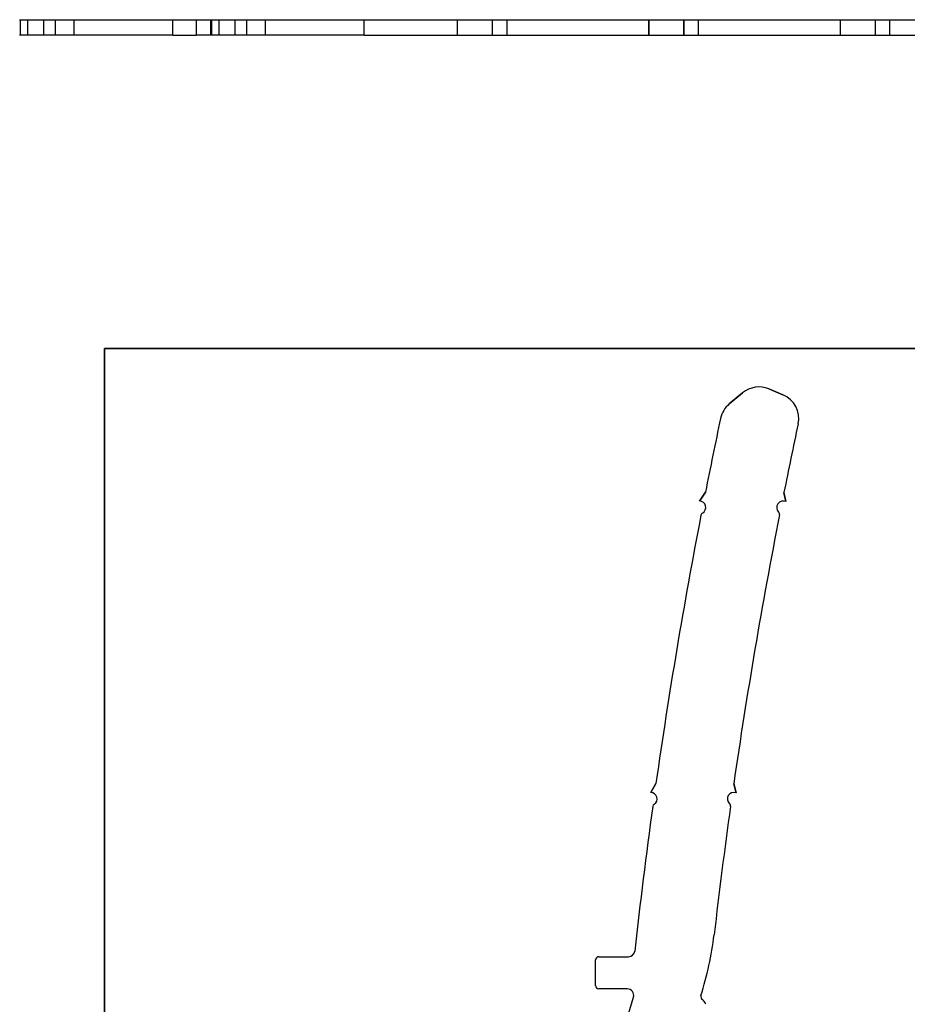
# Model space of a CAD drawing. Header units: inches. Extents: x 0.1 to 87.3, y 0.1 to 33.9.
# Tile 68 of 164: x 21.8 to 27.2, y 9.7 to 15.7. Entities that reach past the tile are written whole.
import ezdxf

# ---------------------------------------------------------------- set-up
doc = ezdxf.new("R2010")
doc.units = ezdxf.units.IN
doc.header["$MEASUREMENT"] = 0
doc.linetypes.add('HIDDEN', pattern=[0.075, 0.05, -0.025])
doc.layers.add('BOARDER_2', color=5, linetype='Continuous', lineweight=35)

msp = doc.modelspace()

# ---------------------------------------------------------------- linework, layer by layer
at = {"color": 7, "linetype": 'Continuous', "lineweight": 25}
for p, q in [((21.768263, 15.692703), (21.773931, 15.692703)), ((21.773931, 15.598214), (21.773931, 15.692703)), ((21.773931, 15.692703), (21.819687, 15.692703)), ((21.819687, 15.598214), (21.819687, 15.692703)), ((21.819687, 15.692703), (21.916939, 15.692703)), ((21.916939, 15.598214), (21.916939, 15.692703)), ((21.916939, 15.692703), (21.989105, 15.692703)), ((21.989105, 15.598214), (21.989105, 15.692703)), ((21.989105, 15.692703), (22.103491, 15.692703)), ((22.103491, 15.598214), (22.103491, 15.692703)), ((22.103491, 15.692703), (22.708685, 15.692703)), ((22.708685, 15.598214), (22.708685, 15.692703)), ((22.708685, 15.692703), (22.851185, 15.692703)), ((22.851185, 15.692703), (22.942951, 15.692703)), ((22.851185, 15.692703), (22.851185, 15.598214)), ((22.941414, 15.692703), (22.941414, 15.598214)), ((22.941414, 15.692703), (22.942013, 15.692703)), ((22.942013, 15.598214), (22.942013, 15.692703)), ((22.942013, 15.692703), (22.947681, 15.692703)), ((22.947681, 15.598214), (22.947681, 15.692703)), ((22.947681, 15.692703), (22.993437, 15.692703)), ((22.993437, 15.598214), (22.993437, 15.692703)), ((22.993437, 15.692703), (23.090689, 15.692703)), ((23.090689, 15.598214), (23.090689, 15.692703)), ((23.090689, 15.692703), (23.162855, 15.692703)), ((23.162855, 15.598214), (23.162855, 15.692703)), ((23.162855, 15.692703), (23.277241, 15.692703)), ((23.277241, 15.598214), (23.277241, 15.692703)), ((23.277241, 15.692703), (23.882435, 15.692703)), ((23.882435, 15.692703), (24.451999, 15.692703)), ((23.882435, 15.598214), (23.882435, 15.692703)), ((24.451999, 15.692703), (24.454739, 15.692703)), ((24.451999, 15.692703), (24.451999, 15.598214)), ((24.454739, 15.598214), (24.454739, 15.692703)), ((24.454739, 15.692703), (24.666506, 15.692703)), ((24.666506, 15.692703), (24.666506, 15.598214)), ((24.666506, 15.692703), (24.669246, 15.692703)), ((24.669246, 15.692703), (24.756185, 15.692703)), ((24.669246, 15.598214), (24.669246, 15.692703)), ((24.756185, 15.692703), (24.756185, 15.598214)), ((24.756185, 15.692703), (25.625749, 15.692703)), ((24.756185, 15.692703), (24.756185, 15.598214)), ((25.625749, 15.692703), (25.625749, 15.598214)), ((25.625749, 15.692703), (25.628489, 15.692703)), ((25.628489, 15.598214), (25.628489, 15.692703)), ((25.628489, 15.692703), (25.840256, 15.692703)), ((25.840256, 15.692703), (25.840256, 15.598214)), ((25.840256, 15.692703), (25.842996, 15.692703)), ((25.842996, 15.598214), (25.842996, 15.692703)), ((25.842996, 15.692703), (25.929935, 15.692703)), ((25.929935, 15.692703), (25.929935, 15.598214)), ((25.929935, 15.692703), (26.799499, 15.692703)), ((25.929935, 15.692703), (25.929935, 15.598214)), ((26.799499, 15.692703), (26.802239, 15.692703)), ((26.799499, 15.692703), (26.799499, 15.598214)), ((26.802239, 15.598214), (26.802239, 15.692703)), ((26.802239, 15.692703), (27.014006, 15.692703)), ((27.014006, 15.692703), (27.014006, 15.598214)), ((27.014006, 15.692703), (27.016746, 15.692703)), ((27.016746, 15.598214), (27.016746, 15.692703)), ((27.016746, 15.692703), (27.103685, 15.692703)), ((27.103685, 15.692703), (27.103685, 15.598214)), ((27.103685, 15.692703), (27.103685, 15.598214)), ((27.103685, 15.692703), (27.973249, 15.692703)), ((21.773931, 15.598214), (21.768263, 15.598214)), ((21.819687, 15.598214), (21.773931, 15.598214)), ((21.916939, 15.598214), (21.819687, 15.598214)), ((21.989105, 15.598214), (21.916939, 15.598214)), ((22.103491, 15.598214), (21.989105, 15.598214)), ((22.708685, 15.598214), (22.103491, 15.598214)), ((22.708685, 15.598214), (22.851185, 15.598214)), ((22.942951, 15.598214), (22.851185, 15.598214)), ((22.942013, 15.598214), (22.941414, 15.598214)), ((22.947681, 15.598214), (22.942013, 15.598214)), ((22.993437, 15.598214), (22.947681, 15.598214)), ((23.090689, 15.598214), (22.993437, 15.598214)), ((23.162855, 15.598214), (23.090689, 15.598214)), ((23.277241, 15.598214), (23.162855, 15.598214)), ((23.882435, 15.598214), (23.277241, 15.598214)), ((23.882435, 15.598214), (24.451999, 15.598214)), ((24.451999, 15.598214), (24.454739, 15.598214)), ((24.454739, 15.598214), (24.666506, 15.598214)), ((24.666506, 15.598214), (24.669246, 15.598214)), ((24.669246, 15.598214), (24.756185, 15.598214)), ((24.756185, 15.598214), (25.625749, 15.598214)), ((25.625749, 15.598214), (25.628489, 15.598214)), ((25.628489, 15.598214), (25.840256, 15.598214)), ((25.840256, 15.598214), (25.842996, 15.598214)), ((25.842996, 15.598214), (25.929935, 15.598214)), ((25.929935, 15.598214), (26.799499, 15.598214)), ((26.799499, 15.598214), (26.802239, 15.598214)), ((26.802239, 15.598214), (27.014006, 15.598214)), ((27.014006, 15.598214), (27.016746, 15.598214)), ((27.016746, 15.598214), (27.103685, 15.598214)), ((27.103685, 15.598214), (27.973249, 15.598214)), ((26.120458, 13.338757), (26.201774, 13.406238)), ((26.201774, 13.406238), (26.120458, 13.338757)), ((26.362885, 13.43043), (26.449286, 13.394449)), ((26.449286, 13.394449), (26.362885, 13.43043)), ((25.937857, 12.743616), (25.974534, 12.798853)), ((25.974534, 12.798853), (25.937857, 12.743616)), ((26.455578, 12.795495), (26.466379, 12.740258)), ((26.466379, 12.740258), (26.455578, 12.795495)), ((25.638473, 10.958137), (25.671026, 11.013374)), ((25.671026, 11.013374), (25.638473, 10.958137)), ((26.147912, 11.01062), (26.161867, 10.955384)), ((26.161867, 10.955384), (26.147912, 11.01062)), ((25.299865, 9.774097), (25.299865, 9.931578)), ((25.299865, 9.774097), (25.299865, 9.931578)), ((25.31955, 9.951263), (25.501525, 9.951263)), ((25.31955, 9.951263), (25.501525, 9.951263)), ((25.495079, 9.754412), (25.31955, 9.754412)), ((25.495079, 9.754412), (25.31955, 9.754412)), ((25.492954, 9.566959), (25.532879, 9.704033)), ((25.492954, 9.566959), (25.532879, 9.704033))]:
    msp.add_line(p, q, dxfattribs=at)
at = {"color": 7, "linetype": 'HIDDEN', "lineweight": 18}
for p, q in [((26.706545, 15.692722), (26.706535, 15.692703)), ((26.770742, 15.692703), (26.770742, 15.693072)), ((26.774502, 15.692722), (26.774492, 15.692703)), ((26.78127, 15.692703), (26.78127, 15.693072)), ((26.786913, 15.692703), (26.786913, 15.693072)), ((26.806156, 15.693072), (26.806156, 15.692703)), ((26.816542, 15.693072), (26.816542, 15.692703)), ((26.830088, 15.693072), (26.830088, 15.692703)), ((26.843671, 15.692703), (26.843671, 15.693072)), ((26.848267, 15.692722), (26.848257, 15.692703)), ((26.854958, 15.692703), (26.854958, 15.693072)), ((26.930938, 15.692722), (26.930928, 15.692703)), ((26.979214, 15.693072), (26.979214, 15.692703)), ((26.991462, 15.693072), (26.991462, 15.692703)), ((27.023484, 15.692722), (27.023473, 15.692703)), ((27.084056, 15.693072), (27.084056, 15.692703)), ((27.090318, 15.693072), (27.090318, 15.692703)), ((27.123726, 15.692703), (27.123726, 15.693072)), ((27.129988, 15.692703), (27.129988, 15.693072)), ((27.205034, 15.693097), (27.205034, 15.692703)), ((26.672728, 15.598084), (26.672797, 15.598214)), ((26.742306, 15.598074), (26.74238, 15.598214)), ((26.817593, 15.598067), (26.817671, 15.598214)), ((26.902531, 15.597933), (26.90268, 15.598214)), ((26.997691, 15.597975), (26.997818, 15.598214)), ((27.105896, 15.598003), (27.106007, 15.598214))]:
    msp.add_line(p, q, dxfattribs=at)
at = {"color": 7, "linetype": 'Continuous', "lineweight": 25}
for centre, radius, start, end in [((26.302343, 13.285052), 0.15748, 67.3909342, 129.6881358), ((26.302343, 13.285052), 0.15748, 67.3909342, 129.6881358), ((26.388744, 13.249071), 0.15748, 347.9237461, 67.3909342), ((26.388744, 13.249071), 0.15748, 347.9237461, 67.3909342), ((26.221027, 13.217571), 0.15748, 129.6881358, 168.0359878), ((26.221027, 13.217571), 0.15748, 129.6881358, 168.0359878), ((59.125923, 6.245018), 33.793008, 168.0359878, 168.8171592), ((59.125923, 6.245018), 33.793008, 168.0359878, 168.8171592), ((59.125923, 6.245018), 33.320567, 167.9237461, 168.6624015), ((59.125923, 6.245018), 33.320567, 167.9237461, 168.6624015), ((25.936971, 12.704256), 0.03937, 299.5031776, 88.7105813), ((25.936971, 12.704256), 0.03937, 299.5031776, 88.7105813), ((26.450446, 12.704256), 0.03937, 66.1279295, 225.509823), ((26.450446, 12.704256), 0.03937, 66.1279295, 225.509823), ((25.966054, 12.652859), 0.019685, 119.5031776, 169.0629226), ((25.966054, 12.652859), 0.019685, 119.5031776, 169.0629226), ((26.409061, 12.662128), 0.019685, 348.9028378, 45.509823), ((26.409061, 12.662128), 0.019685, 348.9028378, 45.509823), ((59.125923, 6.245018), 33.793008, 169.0629226, 171.8882184), ((59.125923, 6.245018), 33.793008, 169.0629226, 171.8882184), ((59.125923, 6.245018), 33.320567, 168.9028378, 171.7771967), ((59.125923, 6.245018), 33.320567, 168.9028378, 171.7771967), ((25.638574, 10.918767), 0.03937, 302.914991, 90.1478188), ((25.638574, 10.918767), 0.03937, 302.914991, 90.1478188), ((26.147402, 10.918767), 0.03937, 68.4438282, 228.9429507), ((26.147402, 10.918767), 0.03937, 68.4438282, 228.9429507), ((59.125923, 6.245018), 33.793008, 172.1304596, 173.643699), ((59.125923, 6.245018), 33.793008, 172.1304596, 173.643699), ((25.670664, 10.869192), 0.019685, 122.914991, 172.1304596), ((25.670664, 10.869192), 0.019685, 122.914991, 172.1304596), ((59.125923, 6.245018), 33.320567, 172.0188243, 173.3812295), ((59.125923, 6.245018), 33.320567, 172.0188243, 173.3812295), ((26.108614, 10.874237), 0.019685, 352.0188243, 48.9429507), ((26.108614, 10.874237), 0.019685, 352.0188243, 48.9429507), ((23.938133, 10.343373), 2.105141, 342.6014586, 352.9674077), ((23.938133, 10.343373), 2.105141, 342.6014586, 352.9674077), ((25.501525, 9.990633), 0.03937, 270, 353.643699), ((25.501525, 9.990633), 0.03937, 270, 353.643699), ((25.31955, 9.931578), 0.019685, 90, 180), ((25.31955, 9.931578), 0.019685, 90, 180), ((25.31955, 9.774097), 0.019685, 180, 270), ((25.31955, 9.774097), 0.019685, 180, 270), ((25.495079, 9.715042), 0.03937, 343.7611604, 90), ((25.495079, 9.715042), 0.03937, 343.7611604, 90), ((25.969075, 9.706971), 0.023176, 162.6014586, 233.3351786), ((25.969075, 9.706971), 0.023176, 162.6014586, 233.3351786), ((25.917621, 9.637852), 0.062992, 20.3764138, 53.3356065), ((25.917621, 9.637852), 0.062992, 20.3764138, 53.3356065)]:
    msp.add_arc(centre, radius, start, end, dxfattribs=at)
at = {"layer": 'BOARDER_2'}
for p, q in [((32.39581, 13.679154), (22.290131, 13.679154)), ((22.290131, 13.679154), (22.290131, 1.721149))]:
    msp.add_line(p, q, dxfattribs=at)

doc.saveas('drawing.dxf')
